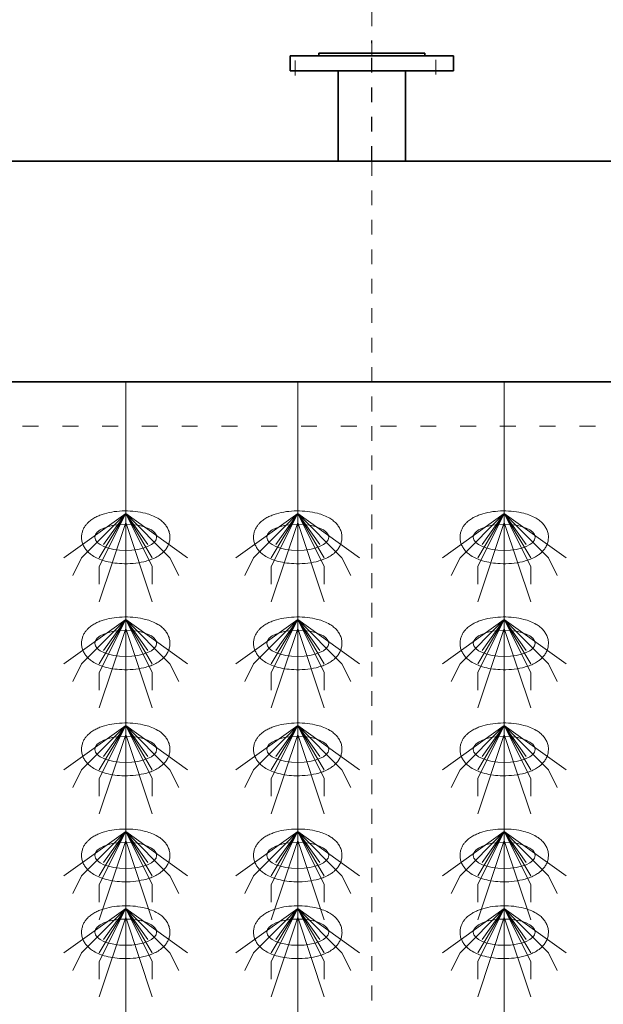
# Model space of a CAD drawing. Header units: metres. Extents: x 703769 to 722343, y 4313031 to 4317457.
# Tile 54 of 256: x 707689.04 to 707693, y 4313309.9 to 4313316.59. Entities that reach past the tile are written whole.
import ezdxf

# ---------------------------------------------------------------- set-up
doc = ezdxf.new("R2010")
doc.units = ezdxf.units.M
doc.header["$LTSCALE"] = 0.5
for name, pattern in [('ACAD_ISO03W100', [30, 12, -18]), ('CENTER', [16, 13, -1, 1, -1]), ('CENTER2', [1.125, 0.75, -0.125, 0.125, -0.125]), ('DASHED', [19.05, 12.7, -6.35]), ('虚线', [2, 1, -1])]:
    doc.linetypes.add(name, pattern=pattern)
for name, color, linetype, lineweight in [('3中心线', 1, 'CENTER2', 18), ('4虚线层', 6, 'DASHED', 18), ('CENTER', 1, 'CENTER', 18), ('中心线', 1, 'CENTER', 25), ('粗实线层', 7, 'Continuous', 35), ('虚线层', 6, '虚线', 18), ('设备', 6, 'Continuous', 18)]:
    doc.layers.add(name, color=color, linetype=linetype, lineweight=lineweight)

# ---------------------------------------------------------------- blocks, each defined once
blk = doc.blocks.new('hh_1')
at = {"layer": '设备'}
for p, q in [((-268840, 164960), (-268910, 164910)), ((-268840, 164960), (-268890, 164910)), ((-268840, 164960), (-268870, 164900)), ((-268840, 164960), (-268870, 164910)), ((-268840, 164960), (-268865, 164925)), ((-268840, 164960), (-268790, 164910)), ((-268840, 164960), (-268815, 164925)), ((-268840, 164960), (-268770, 164910)), ((-268840, 164960), (-268810, 164910)), ((-268840, 164960), (-268810, 164900)), ((-268840, 164950), (-268870, 164860)), ((-268840, 164950), (-268810, 164860)), ((-268890, 164910), (-268900, 164890)), ((-268790, 164910), (-268780, 164890)), ((-268870, 164900), (-268870, 164880)), ((-268810, 164900), (-268810, 164880))]:
    blk.add_line(p, q, dxfattribs=at)
blk = doc.blocks.new('dawda')
at = {"color": 7}
for p, q in [((532851.6, 33745.6), (532731.6, 33745.6)), ((532731.6, 33742.6), (532731.6, 33745.6)), ((532851.6, 33742.6), (532851.6, 33745.6)), ((532884.1, 33742.6), (532699.1, 33742.6)), ((532699.1, 33742.6), (532699.1, 33725.6)), ((532884.1, 33725.6), (532884.1, 33742.6)), ((532699.1, 33725.6), (532884.1, 33725.6)), ((532753.6, 33623.4), (532753.6, 33645.6)), ((532829.6, 33645.6), (532829.6, 33623.4)), ((531541.6, 33623.4), (541041.6, 33623.4)), ((531541.6, 33373.4), (535541.6, 33373.4))]:
    blk.add_line(p, q, dxfattribs=at)
at = {"color": 7, "ltscale": 2}
for p, q in [((532753.6, 33645.6), (532753.6, 33725.6)), ((532829.6, 33645.6), (532829.6, 33725.6))]:
    blk.add_line(p, q, dxfattribs=at)
at = {"layer": '3中心线', "color": 7}
blk.add_line((532791.6, 33623.4), (532791.6, 31083.9), dxfattribs=at)
at = {"layer": '4虚线层', "color": 7, "linetype": 'ACAD_ISO03W100', "ltscale": 3}
blk.add_line((531541.6, 33323.4), (535541.6, 33323.4), dxfattribs=at)
at = {"layer": 'CENTER', "color": 7}
for p, q in [((532705.1, 33720.3), (532705.1, 33747)), ((532864.1, 33721.4), (532864.1, 33747.9))]:
    blk.add_line(p, q, dxfattribs=at)
at = {"layer": '中心线', "color": 7, "ltscale": 0.5}
blk.add_line((532791.6, 33623.4), (532791.6, 33759.9), dxfattribs=at)
at = {"layer": '虚线层', "color": 7}
blk.add_line((532791.6, 33742.6), (532791.6, 34897.7), dxfattribs=at)
at = {"layer": '设备', "color": 7}
for p, q in [((532513.2, 33373.4), (532513.2, 31373.4)), ((532707.9, 33373.4), (532707.9, 31373.4)), ((532707.9, 33373.4), (532707.9, 31373.4)), ((532941.5, 33373.4), (532941.5, 31373.4))]:
    blk.add_line(p, q, dxfattribs=at)
for centre in [(532513.2, 33197.5), (532707.9, 33197.5), (532941.5, 33197.5), (532513.2, 33077.5), (532707.9, 33077.5), (532941.5, 33077.5), (532513.2, 32957.5), (532707.9, 32957.5), (532941.5, 32957.5), (532513.2, 32837.5), (532707.9, 32837.5), (532941.5, 32837.5), (532513.2, 32750.6), (532707.9, 32750.6), (532941.5, 32750.6)]:
    blk.add_ellipse(centre, major_axis=(-35, 0), ratio=0.42498, dxfattribs=at)
for points in [[(532463.2, 33197.5), (532463.2, 33198.9), (532463.3, 33200.3), (532463.9, 33203), (532464.3, 33204.3), (532465.2, 33206.7), (532465.8, 33207.9), (532467.1, 33210), (532467.8, 33211), (532469.3, 33212.8), (532470, 33213.6), (532472.2, 33215.6), (532473.5, 33216.7), (532476.4, 33218.7), (532477.9, 33219.6), (532480.9, 33221.1), (532482.5, 33221.8), (532485.7, 33223.1), (532487.4, 33223.6), (532492.7, 33225.2), (532496.4, 33226), (532504.2, 33227.1), (532508.2, 33227.3), (532516.2, 33227.4), (532520.2, 33227.2), (532528, 33226.3), (532531.8, 33225.6), (532538, 33224), (532540.4, 33223.2), (532545.1, 33221.4), (532547.3, 33220.3), (532551, 33218.1), (532552.5, 33217.1), (532555.3, 33214.8), (532556.6, 33213.5), (532558.7, 33210.9), (532559.6, 33209.7), (532561.1, 33207.1), (532561.7, 33205.7), (532562.7, 33202.6), (532563.1, 33201), (532563.3, 33197.7), (532563.3, 33195.9), (532562.8, 33192.7), (532562.4, 33191.1), (532561.2, 33188.1), (532560.5, 33186.8), (532558.9, 33184.3), (532558, 33183.1), (532556.2, 33181.1), (532555.2, 33180.2), (532553.2, 33178.5), (532552.2, 33177.7), (532549.4, 33175.9), (532547.6, 33174.9), (532543.9, 33173.1), (532542, 33172.4), (532538, 33171), (532536, 33170.4), (532529.9, 33169), (532525.7, 33168.3), (532517.3, 33167.6), (532512.9, 33167.5), (532505.2, 33167.9), (532501.8, 33168.2), (532495.1, 33169.3), (532491.9, 33170), (532486.4, 33171.7), (532484.1, 33172.5), (532479.7, 33174.4), (532477.6, 33175.6), (532474.2, 33177.8), (532472.8, 33178.9), (532470.2, 33181.2), (532468.9, 33182.5), (532467, 33185.2), (532466.2, 33186.4), (532464.9, 33189), (532464.3, 33190.5), (532463.5, 33193.5), (532463.3, 33195.1), (532463.2, 33197), (532463.2, 33197.2), (532463.2, 33197.5)], [(532657.9, 33197.5), (532657.9, 33198.9), (532658, 33200.3), (532658.5, 33203), (532658.9, 33204.3), (532659.9, 33206.7), (532660.5, 33207.9), (532661.8, 33210), (532662.5, 33211), (532663.9, 33212.8), (532664.7, 33213.6), (532666.8, 33215.6), (532668.2, 33216.7), (532671.1, 33218.7), (532672.5, 33219.6), (532675.6, 33221.1), (532677.2, 33221.8), (532680.4, 33223.1), (532682, 33223.6), (532687.3, 33225.2), (532691.1, 33226), (532698.8, 33227.1), (532702.8, 33227.3), (532710.8, 33227.4), (532714.8, 33227.2), (532722.7, 33226.3), (532726.5, 33225.6), (532732.6, 33224), (532735.1, 33223.2), (532739.8, 33221.4), (532742, 33220.3), (532745.7, 33218.1), (532747.1, 33217.1), (532749.9, 33214.8), (532751.3, 33213.5), (532753.4, 33210.9), (532754.2, 33209.7), (532755.7, 33207.1), (532756.4, 33205.7), (532757.4, 33202.6), (532757.7, 33201), (532758, 33197.7), (532757.9, 33195.9), (532757.4, 33192.7), (532757, 33191.1), (532755.9, 33188.1), (532755.1, 33186.8), (532753.6, 33184.3), (532752.7, 33183.1), (532750.8, 33181.1), (532749.9, 33180.2), (532747.9, 33178.5), (532746.8, 33177.7), (532744.1, 33175.9), (532742.3, 33174.9), (532738.5, 33173.1), (532736.6, 33172.4), (532732.7, 33171), (532730.6, 33170.4), (532724.6, 33169), (532720.4, 33168.3), (532711.9, 33167.6), (532707.6, 33167.5), (532699.9, 33167.9), (532696.4, 33168.2), (532689.8, 33169.3), (532686.6, 33170), (532681.1, 33171.7), (532678.8, 33172.5), (532674.4, 33174.4), (532672.2, 33175.6), (532668.8, 33177.8), (532667.5, 33178.9), (532664.9, 33181.2), (532663.6, 33182.5), (532661.7, 33185.2), (532660.9, 33186.4), (532659.6, 33189), (532659, 33190.5), (532658.2, 33193.5), (532657.9, 33195.1), (532657.9, 33197), (532657.9, 33197.2), (532657.9, 33197.5)], [(532891.5, 33197.5), (532891.5, 33198.9), (532891.6, 33200.3), (532892.1, 33203), (532892.5, 33204.3), (532893.5, 33206.7), (532894.1, 33207.9), (532895.3, 33210), (532896, 33211), (532897.5, 33212.8), (532898.3, 33213.6), (532900.4, 33215.6), (532901.8, 33216.7), (532904.7, 33218.7), (532906.1, 33219.6), (532909.2, 33221.1), (532910.8, 33221.8), (532914, 33223.1), (532915.6, 33223.6), (532920.9, 33225.2), (532924.7, 33226), (532932.4, 33227.1), (532936.4, 33227.3), (532944.4, 33227.4), (532948.4, 33227.2), (532956.2, 33226.3), (532960.1, 33225.6), (532966.2, 33224), (532968.7, 33223.2), (532973.3, 33221.4), (532975.6, 33220.3), (532979.3, 33218.1), (532980.7, 33217.1), (532983.5, 33214.8), (532984.9, 33213.5), (532987, 33210.9), (532987.8, 33209.7), (532989.3, 33207.1), (532990, 33205.7), (532991, 33202.6), (532991.3, 33201), (532991.6, 33197.7), (532991.5, 33195.9), (532991, 33192.7), (532990.6, 33191.1), (532989.4, 33188.1), (532988.7, 33186.8), (532987.1, 33184.3), (532986.3, 33183.1), (532984.4, 33181.1), (532983.5, 33180.2), (532981.5, 33178.5), (532980.4, 33177.7), (532977.6, 33175.9), (532975.9, 33174.9), (532972.1, 33173.1), (532970.2, 33172.4), (532966.3, 33171), (532964.2, 33170.4), (532958.2, 33169), (532954, 33168.3), (532945.5, 33167.6), (532941.2, 33167.5), (532933.5, 33167.9), (532930, 33168.2), (532923.4, 33169.3), (532920.2, 33170), (532914.7, 33171.7), (532912.4, 33172.5), (532908, 33174.4), (532905.8, 33175.6), (532902.4, 33177.8), (532901, 33178.9), (532898.4, 33181.2), (532897.2, 33182.5), (532895.2, 33185.2), (532894.5, 33186.4), (532893.1, 33189), (532892.6, 33190.5), (532891.8, 33193.5), (532891.5, 33195.1), (532891.5, 33197), (532891.5, 33197.2), (532891.5, 33197.5)], [(532463.2, 33077.5), (532463.2, 33078.9), (532463.3, 33080.3), (532463.9, 33083), (532464.3, 33084.3), (532465.2, 33086.7), (532465.8, 33087.9), (532467.1, 33090), (532467.8, 33091), (532469.3, 33092.8), (532470, 33093.6), (532472.2, 33095.6), (532473.5, 33096.7), (532476.4, 33098.7), (532477.9, 33099.6), (532480.9, 33101.1), (532482.5, 33101.8), (532485.7, 33103.1), (532487.4, 33103.6), (532492.7, 33105.2), (532496.4, 33106), (532504.2, 33107.1), (532508.2, 33107.3), (532516.2, 33107.4), (532520.2, 33107.2), (532528, 33106.3), (532531.8, 33105.6), (532538, 33104), (532540.4, 33103.2), (532545.1, 33101.4), (532547.3, 33100.3), (532551, 33098.1), (532552.5, 33097.1), (532555.3, 33094.8), (532556.6, 33093.5), (532558.7, 33090.9), (532559.6, 33089.7), (532561.1, 33087.1), (532561.7, 33085.7), (532562.7, 33082.6), (532563.1, 33081), (532563.3, 33077.7), (532563.3, 33075.9), (532562.8, 33072.7), (532562.4, 33071.1), (532561.2, 33068.1), (532560.5, 33066.8), (532558.9, 33064.3), (532558, 33063.1), (532556.2, 33061.1), (532555.2, 33060.2), (532553.2, 33058.5), (532552.2, 33057.7), (532549.4, 33055.9), (532547.6, 33054.9), (532543.9, 33053.1), (532542, 33052.4), (532538, 33051), (532536, 33050.4), (532529.9, 33049), (532525.7, 33048.3), (532517.3, 33047.6), (532512.9, 33047.5), (532505.2, 33047.9), (532501.8, 33048.2), (532495.1, 33049.3), (532491.9, 33050), (532486.4, 33051.7), (532484.1, 33052.5), (532479.7, 33054.4), (532477.6, 33055.6), (532474.2, 33057.8), (532472.8, 33058.9), (532470.2, 33061.2), (532468.9, 33062.5), (532467, 33065.2), (532466.2, 33066.4), (532464.9, 33069), (532464.3, 33070.5), (532463.5, 33073.5), (532463.3, 33075.1), (532463.2, 33077), (532463.2, 33077.2), (532463.2, 33077.5)], [(532657.9, 33077.5), (532657.9, 33078.9), (532658, 33080.3), (532658.5, 33083), (532658.9, 33084.3), (532659.9, 33086.7), (532660.5, 33087.9), (532661.8, 33090), (532662.5, 33091), (532663.9, 33092.8), (532664.7, 33093.6), (532666.8, 33095.6), (532668.2, 33096.7), (532671.1, 33098.7), (532672.5, 33099.6), (532675.6, 33101.1), (532677.2, 33101.8), (532680.4, 33103.1), (532682, 33103.6), (532687.3, 33105.2), (532691.1, 33106), (532698.8, 33107.1), (532702.8, 33107.3), (532710.8, 33107.4), (532714.8, 33107.2), (532722.7, 33106.3), (532726.5, 33105.6), (532732.6, 33104), (532735.1, 33103.2), (532739.8, 33101.4), (532742, 33100.3), (532745.7, 33098.1), (532747.1, 33097.1), (532749.9, 33094.8), (532751.3, 33093.5), (532753.4, 33090.9), (532754.2, 33089.7), (532755.7, 33087.1), (532756.4, 33085.7), (532757.4, 33082.6), (532757.7, 33081), (532758, 33077.7), (532757.9, 33075.9), (532757.4, 33072.7), (532757, 33071.1), (532755.9, 33068.1), (532755.1, 33066.8), (532753.6, 33064.3), (532752.7, 33063.1), (532750.8, 33061.1), (532749.9, 33060.2), (532747.9, 33058.5), (532746.8, 33057.7), (532744.1, 33055.9), (532742.3, 33054.9), (532738.5, 33053.1), (532736.6, 33052.4), (532732.7, 33051), (532730.6, 33050.4), (532724.6, 33049), (532720.4, 33048.3), (532711.9, 33047.6), (532707.6, 33047.5), (532699.9, 33047.9), (532696.4, 33048.2), (532689.8, 33049.3), (532686.6, 33050), (532681.1, 33051.7), (532678.8, 33052.5), (532674.4, 33054.4), (532672.2, 33055.6), (532668.8, 33057.8), (532667.5, 33058.9), (532664.9, 33061.2), (532663.6, 33062.5), (532661.7, 33065.2), (532660.9, 33066.4), (532659.6, 33069), (532659, 33070.5), (532658.2, 33073.5), (532657.9, 33075.1), (532657.9, 33077), (532657.9, 33077.2), (532657.9, 33077.5)], [(532891.5, 33077.5), (532891.5, 33078.9), (532891.6, 33080.3), (532892.1, 33083), (532892.5, 33084.3), (532893.5, 33086.7), (532894.1, 33087.9), (532895.3, 33090), (532896, 33091), (532897.5, 33092.8), (532898.3, 33093.6), (532900.4, 33095.6), (532901.8, 33096.7), (532904.7, 33098.7), (532906.1, 33099.6), (532909.2, 33101.1), (532910.8, 33101.8), (532914, 33103.1), (532915.6, 33103.6), (532920.9, 33105.2), (532924.7, 33106), (532932.4, 33107.1), (532936.4, 33107.3), (532944.4, 33107.4), (532948.4, 33107.2), (532956.2, 33106.3), (532960.1, 33105.6), (532966.2, 33104), (532968.7, 33103.2), (532973.3, 33101.4), (532975.6, 33100.3), (532979.3, 33098.1), (532980.7, 33097.1), (532983.5, 33094.8), (532984.9, 33093.5), (532987, 33090.9), (532987.8, 33089.7), (532989.3, 33087.1), (532990, 33085.7), (532991, 33082.6), (532991.3, 33081), (532991.6, 33077.7), (532991.5, 33075.9), (532991, 33072.7), (532990.6, 33071.1), (532989.4, 33068.1), (532988.7, 33066.8), (532987.1, 33064.3), (532986.3, 33063.1), (532984.4, 33061.1), (532983.5, 33060.2), (532981.5, 33058.5), (532980.4, 33057.7), (532977.6, 33055.9), (532975.9, 33054.9), (532972.1, 33053.1), (532970.2, 33052.4), (532966.3, 33051), (532964.2, 33050.4), (532958.2, 33049), (532954, 33048.3), (532945.5, 33047.6), (532941.2, 33047.5), (532933.5, 33047.9), (532930, 33048.2), (532923.4, 33049.3), (532920.2, 33050), (532914.7, 33051.7), (532912.4, 33052.5), (532908, 33054.4), (532905.8, 33055.6), (532902.4, 33057.8), (532901, 33058.9), (532898.4, 33061.2), (532897.2, 33062.5), (532895.2, 33065.2), (532894.5, 33066.4), (532893.1, 33069), (532892.6, 33070.5), (532891.8, 33073.5), (532891.5, 33075.1), (532891.5, 33077), (532891.5, 33077.2), (532891.5, 33077.5)], [(532463.2, 32957.5), (532463.2, 32958.9), (532463.3, 32960.3), (532463.9, 32963), (532464.3, 32964.3), (532465.2, 32966.7), (532465.8, 32967.9), (532467.1, 32970), (532467.8, 32971), (532469.3, 32972.8), (532470, 32973.6), (532472.2, 32975.6), (532473.5, 32976.7), (532476.4, 32978.7), (532477.9, 32979.6), (532480.9, 32981.1), (532482.5, 32981.8), (532485.7, 32983.1), (532487.4, 32983.6), (532492.7, 32985.2), (532496.4, 32986), (532504.2, 32987.1), (532508.2, 32987.3), (532516.2, 32987.4), (532520.2, 32987.2), (532528, 32986.3), (532531.8, 32985.6), (532538, 32984), (532540.4, 32983.2), (532545.1, 32981.4), (532547.3, 32980.3), (532551, 32978.1), (532552.5, 32977.1), (532555.3, 32974.8), (532556.6, 32973.5), (532558.7, 32970.9), (532559.6, 32969.7), (532561.1, 32967.1), (532561.7, 32965.7), (532562.7, 32962.6), (532563.1, 32961), (532563.3, 32957.7), (532563.3, 32955.9), (532562.8, 32952.7), (532562.4, 32951.1), (532561.2, 32948.1), (532560.5, 32946.8), (532558.9, 32944.3), (532558, 32943.1), (532556.2, 32941.1), (532555.2, 32940.2), (532553.2, 32938.5), (532552.2, 32937.7), (532549.4, 32935.9), (532547.6, 32934.9), (532543.9, 32933.1), (532542, 32932.4), (532538, 32931), (532536, 32930.4), (532529.9, 32929), (532525.7, 32928.3), (532517.3, 32927.6), (532512.9, 32927.5), (532505.2, 32927.9), (532501.8, 32928.2), (532495.1, 32929.3), (532491.9, 32930), (532486.4, 32931.7), (532484.1, 32932.5), (532479.7, 32934.4), (532477.6, 32935.6), (532474.2, 32937.8), (532472.8, 32938.9), (532470.2, 32941.2), (532468.9, 32942.5), (532467, 32945.2), (532466.2, 32946.4), (532464.9, 32949), (532464.3, 32950.5), (532463.5, 32953.5), (532463.3, 32955.1), (532463.2, 32957), (532463.2, 32957.2), (532463.2, 32957.5)], [(532657.9, 32957.5), (532657.9, 32958.9), (532658, 32960.3), (532658.5, 32963), (532658.9, 32964.3), (532659.9, 32966.7), (532660.5, 32967.9), (532661.8, 32970), (532662.5, 32971), (532663.9, 32972.8), (532664.7, 32973.6), (532666.8, 32975.6), (532668.2, 32976.7), (532671.1, 32978.7), (532672.5, 32979.6), (532675.6, 32981.1), (532677.2, 32981.8), (532680.4, 32983.1), (532682, 32983.6), (532687.3, 32985.2), (532691.1, 32986), (532698.8, 32987.1), (532702.8, 32987.3), (532710.8, 32987.4), (532714.8, 32987.2), (532722.7, 32986.3), (532726.5, 32985.6), (532732.6, 32984), (532735.1, 32983.2), (532739.8, 32981.4), (532742, 32980.3), (532745.7, 32978.1), (532747.1, 32977.1), (532749.9, 32974.8), (532751.3, 32973.5), (532753.4, 32970.9), (532754.2, 32969.7), (532755.7, 32967.1), (532756.4, 32965.7), (532757.4, 32962.6), (532757.7, 32961), (532758, 32957.7), (532757.9, 32955.9), (532757.4, 32952.7), (532757, 32951.1), (532755.9, 32948.1), (532755.1, 32946.8), (532753.6, 32944.3), (532752.7, 32943.1), (532750.8, 32941.1), (532749.9, 32940.2), (532747.9, 32938.5), (532746.8, 32937.7), (532744.1, 32935.9), (532742.3, 32934.9), (532738.5, 32933.1), (532736.6, 32932.4), (532732.7, 32931), (532730.6, 32930.4), (532724.6, 32929), (532720.4, 32928.3), (532711.9, 32927.6), (532707.6, 32927.5), (532699.9, 32927.9), (532696.4, 32928.2), (532689.8, 32929.3), (532686.6, 32930), (532681.1, 32931.7), (532678.8, 32932.5), (532674.4, 32934.4), (532672.2, 32935.6), (532668.8, 32937.8), (532667.5, 32938.9), (532664.9, 32941.2), (532663.6, 32942.5), (532661.7, 32945.2), (532660.9, 32946.4), (532659.6, 32949), (532659, 32950.5), (532658.2, 32953.5), (532657.9, 32955.1), (532657.9, 32957), (532657.9, 32957.2), (532657.9, 32957.5)], [(532891.5, 32957.5), (532891.5, 32958.9), (532891.6, 32960.3), (532892.1, 32963), (532892.5, 32964.3), (532893.5, 32966.7), (532894.1, 32967.9), (532895.3, 32970), (532896, 32971), (532897.5, 32972.8), (532898.3, 32973.6), (532900.4, 32975.6), (532901.8, 32976.7), (532904.7, 32978.7), (532906.1, 32979.6), (532909.2, 32981.1), (532910.8, 32981.8), (532914, 32983.1), (532915.6, 32983.6), (532920.9, 32985.2), (532924.7, 32986), (532932.4, 32987.1), (532936.4, 32987.3), (532944.4, 32987.4), (532948.4, 32987.2), (532956.2, 32986.3), (532960.1, 32985.6), (532966.2, 32984), (532968.7, 32983.2), (532973.3, 32981.4), (532975.6, 32980.3), (532979.3, 32978.1), (532980.7, 32977.1), (532983.5, 32974.8), (532984.9, 32973.5), (532987, 32970.9), (532987.8, 32969.7), (532989.3, 32967.1), (532990, 32965.7), (532991, 32962.6), (532991.3, 32961), (532991.6, 32957.7), (532991.5, 32955.9), (532991, 32952.7), (532990.6, 32951.1), (532989.4, 32948.1), (532988.7, 32946.8), (532987.1, 32944.3), (532986.3, 32943.1), (532984.4, 32941.1), (532983.5, 32940.2), (532981.5, 32938.5), (532980.4, 32937.7), (532977.6, 32935.9), (532975.9, 32934.9), (532972.1, 32933.1), (532970.2, 32932.4), (532966.3, 32931), (532964.2, 32930.4), (532958.2, 32929), (532954, 32928.3), (532945.5, 32927.6), (532941.2, 32927.5), (532933.5, 32927.9), (532930, 32928.2), (532923.4, 32929.3), (532920.2, 32930), (532914.7, 32931.7), (532912.4, 32932.5), (532908, 32934.4), (532905.8, 32935.6), (532902.4, 32937.8), (532901, 32938.9), (532898.4, 32941.2), (532897.2, 32942.5), (532895.2, 32945.2), (532894.5, 32946.4), (532893.1, 32949), (532892.6, 32950.5), (532891.8, 32953.5), (532891.5, 32955.1), (532891.5, 32957), (532891.5, 32957.2), (532891.5, 32957.5)], [(532463.2, 32837.5), (532463.2, 32838.9), (532463.3, 32840.3), (532463.9, 32843), (532464.3, 32844.3), (532465.2, 32846.7), (532465.8, 32847.9), (532467.1, 32850), (532467.8, 32851), (532469.3, 32852.8), (532470, 32853.6), (532472.2, 32855.6), (532473.5, 32856.7), (532476.4, 32858.7), (532477.9, 32859.6), (532480.9, 32861.1), (532482.5, 32861.8), (532485.7, 32863.1), (532487.4, 32863.6), (532492.7, 32865.2), (532496.4, 32866), (532504.2, 32867.1), (532508.2, 32867.3), (532516.2, 32867.4), (532520.2, 32867.2), (532528, 32866.3), (532531.8, 32865.6), (532538, 32864), (532540.4, 32863.2), (532545.1, 32861.4), (532547.3, 32860.3), (532551, 32858.1), (532552.5, 32857.1), (532555.3, 32854.8), (532556.6, 32853.5), (532558.7, 32850.9), (532559.6, 32849.7), (532561.1, 32847.1), (532561.7, 32845.7), (532562.7, 32842.6), (532563.1, 32841), (532563.3, 32837.7), (532563.3, 32835.9), (532562.8, 32832.7), (532562.4, 32831.1), (532561.2, 32828.1), (532560.5, 32826.8), (532558.9, 32824.3), (532558, 32823.1), (532556.2, 32821.1), (532555.2, 32820.2), (532553.2, 32818.5), (532552.2, 32817.7), (532549.4, 32815.9), (532547.6, 32814.9), (532543.9, 32813.1), (532542, 32812.4), (532538, 32811), (532536, 32810.4), (532529.9, 32809), (532525.7, 32808.3), (532517.3, 32807.6), (532512.9, 32807.5), (532505.2, 32807.9), (532501.8, 32808.2), (532495.1, 32809.3), (532491.9, 32810), (532486.4, 32811.7), (532484.1, 32812.5), (532479.7, 32814.4), (532477.6, 32815.6), (532474.2, 32817.8), (532472.8, 32818.9), (532470.2, 32821.2), (532468.9, 32822.5), (532467, 32825.2), (532466.2, 32826.4), (532464.9, 32829), (532464.3, 32830.5), (532463.5, 32833.5), (532463.3, 32835.1), (532463.2, 32837), (532463.2, 32837.2), (532463.2, 32837.5)], [(532657.9, 32837.5), (532657.9, 32838.9), (532658, 32840.3), (532658.5, 32843), (532658.9, 32844.3), (532659.9, 32846.7), (532660.5, 32847.9), (532661.8, 32850), (532662.5, 32851), (532663.9, 32852.8), (532664.7, 32853.6), (532666.8, 32855.6), (532668.2, 32856.7), (532671.1, 32858.7), (532672.5, 32859.6), (532675.6, 32861.1), (532677.2, 32861.8), (532680.4, 32863.1), (532682, 32863.6), (532687.3, 32865.2), (532691.1, 32866), (532698.8, 32867.1), (532702.8, 32867.3), (532710.8, 32867.4), (532714.8, 32867.2), (532722.7, 32866.3), (532726.5, 32865.6), (532732.6, 32864), (532735.1, 32863.2), (532739.8, 32861.4), (532742, 32860.3), (532745.7, 32858.1), (532747.1, 32857.1), (532749.9, 32854.8), (532751.3, 32853.5), (532753.4, 32850.9), (532754.2, 32849.7), (532755.7, 32847.1), (532756.4, 32845.7), (532757.4, 32842.6), (532757.7, 32841), (532758, 32837.7), (532757.9, 32835.9), (532757.4, 32832.7), (532757, 32831.1), (532755.9, 32828.1), (532755.1, 32826.8), (532753.6, 32824.3), (532752.7, 32823.1), (532750.8, 32821.1), (532749.9, 32820.2), (532747.9, 32818.5), (532746.8, 32817.7), (532744.1, 32815.9), (532742.3, 32814.9), (532738.5, 32813.1), (532736.6, 32812.4), (532732.7, 32811), (532730.6, 32810.4), (532724.6, 32809), (532720.4, 32808.3), (532711.9, 32807.6), (532707.6, 32807.5), (532699.9, 32807.9), (532696.4, 32808.2), (532689.8, 32809.3), (532686.6, 32810), (532681.1, 32811.7), (532678.8, 32812.5), (532674.4, 32814.4), (532672.2, 32815.6), (532668.8, 32817.8), (532667.5, 32818.9), (532664.9, 32821.2), (532663.6, 32822.5), (532661.7, 32825.2), (532660.9, 32826.4), (532659.6, 32829), (532659, 32830.5), (532658.2, 32833.5), (532657.9, 32835.1), (532657.9, 32837), (532657.9, 32837.2), (532657.9, 32837.5)], [(532891.5, 32837.5), (532891.5, 32838.9), (532891.6, 32840.3), (532892.1, 32843), (532892.5, 32844.3), (532893.5, 32846.7), (532894.1, 32847.9), (532895.3, 32850), (532896, 32851), (532897.5, 32852.8), (532898.3, 32853.6), (532900.4, 32855.6), (532901.8, 32856.7), (532904.7, 32858.7), (532906.1, 32859.6), (532909.2, 32861.1), (532910.8, 32861.8), (532914, 32863.1), (532915.6, 32863.6), (532920.9, 32865.2), (532924.7, 32866), (532932.4, 32867.1), (532936.4, 32867.3), (532944.4, 32867.4), (532948.4, 32867.2), (532956.2, 32866.3), (532960.1, 32865.6), (532966.2, 32864), (532968.7, 32863.2), (532973.3, 32861.4), (532975.6, 32860.3), (532979.3, 32858.1), (532980.7, 32857.1), (532983.5, 32854.8), (532984.9, 32853.5), (532987, 32850.9), (532987.8, 32849.7), (532989.3, 32847.1), (532990, 32845.7), (532991, 32842.6), (532991.3, 32841), (532991.6, 32837.7), (532991.5, 32835.9), (532991, 32832.7), (532990.6, 32831.1), (532989.4, 32828.1), (532988.7, 32826.8), (532987.1, 32824.3), (532986.3, 32823.1), (532984.4, 32821.1), (532983.5, 32820.2), (532981.5, 32818.5), (532980.4, 32817.7), (532977.6, 32815.9), (532975.9, 32814.9), (532972.1, 32813.1), (532970.2, 32812.4), (532966.3, 32811), (532964.2, 32810.4), (532958.2, 32809), (532954, 32808.3), (532945.5, 32807.6), (532941.2, 32807.5), (532933.5, 32807.9), (532930, 32808.2), (532923.4, 32809.3), (532920.2, 32810), (532914.7, 32811.7), (532912.4, 32812.5), (532908, 32814.4), (532905.8, 32815.6), (532902.4, 32817.8), (532901, 32818.9), (532898.4, 32821.2), (532897.2, 32822.5), (532895.2, 32825.2), (532894.5, 32826.4), (532893.1, 32829), (532892.6, 32830.5), (532891.8, 32833.5), (532891.5, 32835.1), (532891.5, 32837), (532891.5, 32837.2), (532891.5, 32837.5)], [(532463.2, 32750.6), (532463.2, 32752), (532463.4, 32753.3), (532463.9, 32756), (532464.3, 32757.3), (532465.2, 32759.8), (532465.8, 32760.9), (532467.1, 32763), (532467.8, 32764), (532469.3, 32765.8), (532470, 32766.7), (532472.2, 32768.7), (532473.5, 32769.8), (532476.4, 32771.7), (532477.9, 32772.6), (532480.9, 32774.2), (532482.5, 32774.9), (532485.7, 32776.1), (532487.4, 32776.7), (532492.7, 32778.2), (532496.4, 32779), (532504.2, 32780.1), (532508.2, 32780.4), (532516.2, 32780.5), (532520.2, 32780.3), (532528, 32779.4), (532531.8, 32778.7), (532538, 32777.1), (532540.4, 32776.3), (532545.1, 32774.4), (532547.3, 32773.3), (532551, 32771.2), (532552.5, 32770.2), (532555.3, 32767.9), (532556.6, 32766.6), (532558.7, 32764), (532559.6, 32762.8), (532561.1, 32760.2), (532561.7, 32758.7), (532562.7, 32755.7), (532563.1, 32754), (532563.3, 32750.7), (532563.3, 32749), (532562.8, 32745.7), (532562.4, 32744.1), (532561.2, 32741.2), (532560.5, 32739.8), (532558.9, 32737.3), (532558, 32736.2), (532556.2, 32734.2), (532555.2, 32733.2), (532553.2, 32731.5), (532552.2, 32730.8), (532549.4, 32728.9), (532547.6, 32727.9), (532543.9, 32726.2), (532542, 32725.4), (532538, 32724.1), (532536, 32723.5), (532529.9, 32722), (532525.7, 32721.4), (532517.3, 32720.7), (532512.9, 32720.6), (532505.2, 32720.9), (532501.8, 32721.3), (532495.1, 32722.4), (532491.9, 32723.1), (532486.4, 32724.7), (532484.1, 32725.5), (532479.7, 32727.5), (532477.6, 32728.6), (532474.2, 32730.9), (532472.8, 32731.9), (532470.2, 32734.3), (532469, 32735.6), (532467, 32738.2), (532466.2, 32739.4), (532464.9, 32742.1), (532464.3, 32743.5), (532463.5, 32746.6), (532463.3, 32748.2), (532463.2, 32750.1), (532463.2, 32750.3), (532463.2, 32750.6)], [(532657.9, 32750.6), (532657.9, 32752), (532658, 32753.3), (532658.5, 32756), (532658.9, 32757.3), (532659.9, 32759.8), (532660.5, 32760.9), (532661.8, 32763), (532662.5, 32764), (532663.9, 32765.8), (532664.7, 32766.7), (532666.8, 32768.7), (532668.2, 32769.8), (532671.1, 32771.7), (532672.5, 32772.6), (532675.6, 32774.2), (532677.2, 32774.9), (532680.4, 32776.1), (532682, 32776.7), (532687.3, 32778.2), (532691.1, 32779), (532698.8, 32780.1), (532702.8, 32780.4), (532710.8, 32780.5), (532714.8, 32780.3), (532722.7, 32779.4), (532726.5, 32778.7), (532732.6, 32777.1), (532735.1, 32776.3), (532739.8, 32774.4), (532742, 32773.3), (532745.7, 32771.2), (532747.1, 32770.2), (532749.9, 32767.9), (532751.3, 32766.6), (532753.4, 32764), (532754.2, 32762.8), (532755.7, 32760.2), (532756.4, 32758.7), (532757.4, 32755.7), (532757.7, 32754), (532758, 32750.7), (532758, 32749), (532757.5, 32745.7), (532757, 32744.1), (532755.9, 32741.2), (532755.1, 32739.8), (532753.6, 32737.3), (532752.7, 32736.2), (532750.8, 32734.2), (532749.9, 32733.2), (532747.9, 32731.5), (532746.8, 32730.8), (532744.1, 32728.9), (532742.3, 32727.9), (532738.5, 32726.2), (532736.6, 32725.4), (532732.7, 32724.1), (532730.6, 32723.5), (532724.6, 32722), (532720.4, 32721.4), (532711.9, 32720.7), (532707.6, 32720.6), (532699.9, 32720.9), (532696.4, 32721.3), (532689.8, 32722.4), (532686.6, 32723.1), (532681.1, 32724.7), (532678.8, 32725.5), (532674.4, 32727.5), (532672.2, 32728.6), (532668.8, 32730.9), (532667.5, 32731.9), (532664.9, 32734.3), (532663.6, 32735.6), (532661.7, 32738.2), (532660.9, 32739.4), (532659.6, 32742.1), (532659, 32743.5), (532658.2, 32746.6), (532657.9, 32748.2), (532657.9, 32750.1), (532657.9, 32750.3), (532657.9, 32750.6)], [(532891.5, 32750.6), (532891.5, 32752), (532891.6, 32753.3), (532892.1, 32756), (532892.5, 32757.3), (532893.5, 32759.8), (532894.1, 32760.9), (532895.3, 32763), (532896, 32764), (532897.5, 32765.8), (532898.3, 32766.7), (532900.4, 32768.7), (532901.8, 32769.8), (532904.7, 32771.7), (532906.1, 32772.6), (532909.2, 32774.2), (532910.8, 32774.9), (532914, 32776.1), (532915.6, 32776.7), (532920.9, 32778.2), (532924.7, 32779), (532932.4, 32780.1), (532936.4, 32780.4), (532944.4, 32780.5), (532948.4, 32780.3), (532956.2, 32779.4), (532960.1, 32778.7), (532966.2, 32777.1), (532968.7, 32776.3), (532973.3, 32774.4), (532975.6, 32773.3), (532979.3, 32771.2), (532980.7, 32770.2), (532983.5, 32767.9), (532984.9, 32766.6), (532987, 32764), (532987.8, 32762.8), (532989.3, 32760.2), (532990, 32758.7), (532991, 32755.7), (532991.3, 32754), (532991.6, 32750.7), (532991.5, 32749), (532991, 32745.7), (532990.6, 32744.1), (532989.5, 32741.2), (532988.7, 32739.8), (532987.2, 32737.3), (532986.3, 32736.2), (532984.4, 32734.2), (532983.5, 32733.2), (532981.5, 32731.5), (532980.4, 32730.8), (532977.6, 32728.9), (532975.9, 32727.9), (532972.1, 32726.2), (532970.2, 32725.4), (532966.3, 32724.1), (532964.2, 32723.5), (532958.2, 32722), (532954, 32721.4), (532945.5, 32720.7), (532941.2, 32720.6), (532933.5, 32720.9), (532930, 32721.3), (532923.4, 32722.4), (532920.2, 32723.1), (532914.7, 32724.7), (532912.4, 32725.5), (532908, 32727.5), (532905.8, 32728.6), (532902.4, 32730.9), (532901, 32731.9), (532898.4, 32734.3), (532897.2, 32735.6), (532895.2, 32738.2), (532894.5, 32739.4), (532893.2, 32742.1), (532892.6, 32743.5), (532891.8, 32746.6), (532891.5, 32748.2), (532891.5, 32750.1), (532891.5, 32750.3), (532891.5, 32750.6)]]:
    blk.add_open_spline(points, degree=3, knots=[0, 0, 0, 0, 3.423083, 3.423083, 6.846165, 6.846165, 10.269248, 10.269248, 13.69233, 13.69233, 17.115413, 17.115413, 22.728666, 22.728666, 28.341919, 28.341919, 33.955172, 33.955172, 39.568425, 39.568425, 51.436002, 51.436002, 63.303578, 63.303578, 75.171154, 75.171154, 87.03873, 87.03873, 95.224368, 95.224368, 103.410005, 103.410005, 109.145122, 109.145122, 114.880238, 114.880238, 119.003115, 119.003115, 123.125991, 123.125991, 127.248868, 127.248868, 131.371745, 131.371745, 135.494621, 135.494621, 139.617498, 139.617498, 143.740375, 143.740375, 147.863251, 147.863251, 151.986128, 151.986128, 158.708917, 158.708917, 165.431705, 165.431705, 172.154493, 172.154493, 184.909814, 184.909814, 197.665135, 197.665135, 207.937, 207.937, 218.208864, 218.208864, 226.104489, 226.104489, 234.000115, 234.000115, 239.456, 239.456, 244.911884, 244.911884, 248.896322, 248.896322, 252.88076, 252.88076, 256.865198, 256.865198, 257.481358, 257.481358, 257.481358, 257.481358], dxfattribs=at)
at = {"layer": '设备', "color": 7, "xscale": -1}
for p in [(263673.2, -131735.6), (263867.9, -131735.6), (264101.5, -131735.6), (263673.2, -131855.6), (263867.9, -131855.6), (264101.5, -131855.6), (263673.2, -131975.6), (263867.9, -131975.6), (264101.5, -131975.6), (263673.2, -132095.6), (263867.9, -132095.6), (264101.5, -132095.6), (263673.2, -132182.6), (263867.9, -132182.6), (264101.5, -132182.6)]:
    blk.add_blockref('hh_1', p, dxfattribs=at)

msp = doc.modelspace()

# ---------------------------------------------------------------- block references
at = {"layer": '粗实线层', "xscale": 0.006, "yscale": 0.006, "zscale": 0.006}
msp.add_blockref('dawda', (704494.6802, 4313113.8882), dxfattribs=at)

doc.saveas('drawing.dxf')
